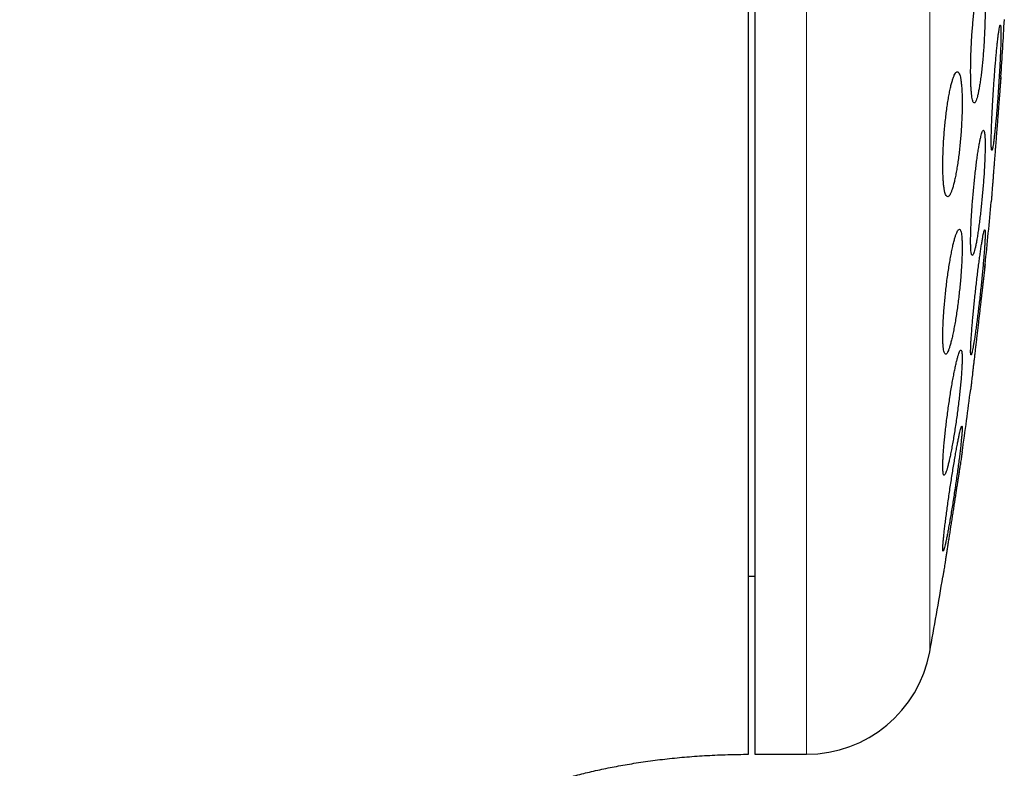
# Model space of a CAD drawing. Header units: millimetres. Extents: x 8 to 775, y 12 to 733.
# Tile 72 of 74: x 592 to 608, y 701 to 713. Entities that reach past the tile are written whole.
import ezdxf

# ---------------------------------------------------------------- set-up
doc = ezdxf.new("R2010")
doc.units = ezdxf.units.MM

msp = doc.modelspace()

# ---------------------------------------------------------------- linework, layer by layer
at = {"color": 7, "linetype": 'Continuous', "lineweight": 30}
for p, q in [((603.633, 733.199), (603.633, 701.199)), ((603.533, 704.049), (603.633, 704.049)), ((603.633, 701.199), (604.46, 701.199))]:
    msp.add_line(p, q, dxfattribs=at)
at = {"color": 252, "linetype": 'Continuous', "lineweight": 0}
for p, q in [((604.46, 701.199), (604.46, 733.199)), ((606.427, 702.838), (606.427, 731.56))]:
    msp.add_line(p, q, dxfattribs=at)
at = {"color": 7, "linetype": 'Continuous', "lineweight": 30}
for centre, radius, start, end in [((528.17, 717.199), 79.564, 356.27884, 356.93802), ((528.17, 717.199), 79.564, 354.11072, 354.83469), ((528.17, 717.199), 79.564, 351.9341, 352.66126), ((528.17, 717.199), 79.564, 349.60133, 350.47715), ((604.46, 703.199), 2, 270, 349.6013)]:
    msp.add_arc(centre, radius, start, end, dxfattribs=at)
for points, knots in [([(603.533, 733.199), (603.371, 733.198), (603.049, 733.196), (602.569, 733.182), (602.098, 733.161), (601.634, 733.131), (601.178, 733.093), (600.703, 733.046), (600.212, 732.987), (599.703, 732.915), (599.206, 732.834), (598.715, 732.744), (598.231, 732.646), (597.754, 732.538), (597.288, 732.423), (596.832, 732.302), (596.385, 732.173), (595.949, 732.039), (595.523, 731.899), (595.107, 731.753), (594.701, 731.603), (594.304, 731.448), (593.916, 731.289), (593.54, 731.128), (593.175, 730.963), (592.821, 730.797), (592.475, 730.628), (592.117, 730.447), (591.748, 730.251), (591.369, 730.042), (591.001, 729.831), (590.644, 729.618), (590.298, 729.405), (589.955, 729.185), (589.616, 728.961), (589.281, 728.731), (588.958, 728.502), (588.647, 728.275), (588.346, 728.048), (588.056, 727.824), (587.778, 727.602), (587.505, 727.379), (587.24, 727.156), (586.981, 726.933), (586.733, 726.715), (586.496, 726.501), (586.269, 726.291), (586.053, 726.087), (585.846, 725.889), (585.65, 725.696), (585.463, 725.509), (585.281, 725.324), (585.1, 725.136), (584.918, 724.945), (584.736, 724.749), (584.552, 724.548), (584.365, 724.34), (584.174, 724.123), (583.968, 723.885), (583.748, 723.625), (583.513, 723.341), (583.274, 723.045), (583.032, 722.737), (582.785, 722.416), (582.535, 722.082), (582.29, 721.744), (582.049, 721.404), (581.812, 721.061), (581.574, 720.707), (581.335, 720.34), (581.094, 719.961), (580.852, 719.569), (580.61, 719.165), (580.367, 718.747), (580.124, 718.316), (579.881, 717.872), (579.64, 717.413), (579.403, 716.95), (579.173, 716.483), (578.949, 716.012), (578.726, 715.528), (578.506, 715.031), (578.295, 714.536), (578.093, 714.046), (577.9, 713.56), (577.71, 713.063), (577.523, 712.554), (577.341, 712.037), (577.163, 711.511), (576.991, 710.978), (576.822, 710.432), (576.657, 709.872), (576.495, 709.296), (576.338, 708.704), (576.186, 708.1), (576.04, 707.483), (575.9, 706.854), (575.767, 706.213), (575.646, 705.587), (575.536, 704.977), (575.437, 704.386), (575.345, 703.784), (575.258, 703.173), (575.179, 702.552), (575.106, 701.922), (575.04, 701.281), (574.984, 700.654), (574.937, 700.041), (574.897, 699.441), (574.865, 698.834), (574.839, 698.219), (574.82, 697.596), (574.809, 696.966), (574.807, 696.543), (574.806, 696.33)], [0, 0, 0, 0, 0.009367, 0.018585, 0.027658, 0.036589, 0.045384, 0.054044, 0.064084, 0.073949, 0.083642, 0.093169, 0.102724, 0.112116, 0.121347, 0.130422, 0.139344, 0.148117, 0.156744, 0.165208, 0.173533, 0.181719, 0.189769, 0.197685, 0.205331, 0.212851, 0.220246, 0.227518, 0.236015, 0.24434, 0.252494, 0.260479, 0.268295, 0.275944, 0.283936, 0.291738, 0.299349, 0.306771, 0.314003, 0.321045, 0.327897, 0.334558, 0.341332, 0.347897, 0.35425, 0.360393, 0.366324, 0.372043, 0.377548, 0.382839, 0.387915, 0.392801, 0.397792, 0.402968, 0.408021, 0.413241, 0.41863, 0.424188, 0.429917, 0.43676, 0.443834, 0.451142, 0.458686, 0.466467, 0.474489, 0.482752, 0.490542, 0.498539, 0.506745, 0.515163, 0.523795, 0.532642, 0.541707, 0.550993, 0.560501, 0.570234, 0.580194, 0.590385, 0.600206, 0.610237, 0.620478, 0.630933, 0.641604, 0.651472, 0.661521, 0.671753, 0.68217, 0.692774, 0.703372, 0.714154, 0.725121, 0.736275, 0.747852, 0.759627, 0.771603, 0.783782, 0.796166, 0.808756, 0.821554, 0.832926, 0.84446, 0.856159, 0.868023, 0.880054, 0.892253, 0.904622, 0.917162, 0.928569, 0.940117, 0.951806, 0.963638, 0.975614, 0.987734, 1, 1, 1, 1]), ([(603.533, 701.202), (603.533, 701.206), (603.533, 701.215), (603.533, 701.245), (603.533, 701.287), (603.533, 701.343), (603.533, 701.412), (603.533, 701.495), (603.533, 701.591), (603.533, 701.7), (603.533, 701.822), (603.533, 701.957), (603.533, 702.105), (603.533, 702.265), (603.533, 702.438), (603.533, 702.623), (603.533, 702.821), (603.533, 703.031), (603.533, 703.253), (603.533, 703.486), (603.533, 703.731), (603.533, 703.986), (603.533, 704.253), (603.533, 704.531), (603.533, 704.82), (603.533, 705.12), (603.533, 705.43), (603.533, 705.749), (603.533, 706.078), (603.533, 706.416), (603.533, 706.762), (603.533, 707.118), (603.533, 707.483), (603.533, 707.856), (603.533, 708.237), (603.533, 708.626), (603.533, 709.021), (603.533, 709.422), (603.533, 709.83), (603.533, 710.244), (603.533, 710.665), (603.533, 711.092), (603.533, 711.525), (603.533, 711.961), (603.533, 712.401), (603.533, 712.845), (603.533, 713.292), (603.533, 713.743), (603.533, 714.198), (603.533, 714.656), (603.533, 715.116), (603.533, 715.577), (603.533, 716.039), (603.533, 716.501), (603.533, 716.964), (603.533, 717.427), (603.533, 717.891), (603.533, 718.355), (603.533, 718.818), (603.533, 719.279), (603.533, 719.738), (603.533, 720.194), (603.533, 720.648), (603.533, 721.099), (603.533, 721.547), (603.533, 721.844), (603.533, 721.992)], [0, 0, 0, 0, 0.015673, 0.031306, 0.046912, 0.062505, 0.078096, 0.093701, 0.109331, 0.125, 0.140675, 0.15631, 0.171917, 0.187509, 0.203101, 0.218704, 0.234333, 0.25, 0.265675, 0.28131, 0.296917, 0.312509, 0.328101, 0.343704, 0.359333, 0.375, 0.390675, 0.40631, 0.421917, 0.437509, 0.453101, 0.468704, 0.484333, 0.5, 0.515675, 0.53131, 0.546917, 0.562509, 0.578101, 0.593704, 0.609333, 0.625, 0.640675, 0.65631, 0.671917, 0.687509, 0.703101, 0.718704, 0.734333, 0.75, 0.765675, 0.78131, 0.796917, 0.812509, 0.828101, 0.843704, 0.859333, 0.875, 0.890673, 0.906306, 0.921912, 0.937505, 0.953096, 0.968701, 0.984331, 1, 1, 1, 1]), ([(607.256, 713.617), (607.252, 713.615), (607.244, 713.613), (607.232, 713.593), (607.219, 713.562), (607.206, 713.518), (607.193, 713.463), (607.18, 713.397), (607.167, 713.321), (607.154, 713.236), (607.142, 713.143), (607.131, 713.043), (607.121, 712.938), (607.112, 712.829), (607.103, 712.717), (607.096, 712.604), (607.09, 712.491), (607.086, 712.38), (607.083, 712.273), (607.082, 712.169), (607.082, 712.072), (607.083, 711.981), (607.086, 711.899), (607.09, 711.826), (607.096, 711.762), (607.102, 711.709), (607.11, 711.667), (607.119, 711.638), (607.13, 711.62), (607.141, 711.615), (607.152, 711.622), (607.165, 711.642), (607.177, 711.674), (607.19, 711.719), (607.203, 711.774), (607.216, 711.841), (607.229, 711.918), (607.242, 712.003), (607.254, 712.097), (607.265, 712.197), (607.275, 712.302), (607.284, 712.412), (607.292, 712.524), (607.299, 712.637), (607.305, 712.749), (607.309, 712.86), (607.312, 712.968), (607.314, 713.07), (607.314, 713.167), (607.312, 713.258), (607.309, 713.339), (607.305, 713.412), (607.299, 713.475), (607.292, 713.527), (607.284, 713.568), (607.275, 713.597), (607.266, 713.614), (607.259, 713.616), (607.256, 713.617)], [0, 0, 0, 0, 0.018027, 0.036112, 0.054139, 0.072164, 0.090247, 0.108272, 0.126328, 0.144442, 0.162498, 0.180521, 0.198603, 0.216626, 0.234552, 0.252536, 0.270462, 0.28827, 0.306136, 0.323944, 0.341667, 0.359446, 0.377169, 0.394874, 0.412636, 0.430342, 0.448106, 0.465926, 0.483691, 0.501563, 0.519492, 0.537365, 0.555349, 0.57339, 0.591375, 0.609425, 0.627533, 0.645584, 0.663625, 0.681724, 0.699765, 0.717726, 0.735744, 0.753704, 0.771548, 0.78945, 0.807293, 0.825037, 0.842837, 0.860581, 0.878284, 0.896043, 0.913746, 0.931485, 0.949281, 0.96702, 0.98351, 1, 1, 1, 1]), ([(607.555, 712.861), (607.554, 712.859), (607.551, 712.857), (607.545, 712.837), (607.539, 712.806), (607.532, 712.763), (607.524, 712.708), (607.516, 712.643), (607.508, 712.568), (607.499, 712.484), (607.491, 712.392), (607.482, 712.293), (607.473, 712.188), (607.465, 712.08), (607.457, 711.968), (607.449, 711.855), (607.441, 711.743), (607.435, 711.631), (607.429, 711.523), (607.423, 711.419), (607.419, 711.321), (607.415, 711.229), (607.413, 711.146), (607.411, 711.072), (607.41, 711.007), (607.41, 710.954), (607.412, 710.912), (607.414, 710.882), (607.417, 710.864), (607.421, 710.859), (607.426, 710.866), (607.431, 710.885), (607.438, 710.918), (607.445, 710.961), (607.452, 711.017), (607.46, 711.083), (607.469, 711.158), (607.477, 711.243), (607.486, 711.336), (607.495, 711.435), (607.503, 711.54), (607.512, 711.649), (607.52, 711.76), (607.528, 711.873), (607.535, 711.986), (607.542, 712.097), (607.548, 712.205), (607.553, 712.309), (607.557, 712.406), (607.561, 712.497), (607.564, 712.58), (607.565, 712.654), (607.566, 712.718), (607.566, 712.77), (607.564, 712.812), (607.562, 712.84), (607.559, 712.857), (607.557, 712.86), (607.555, 712.861)], [0, 0, 0, 0, 0.017879, 0.035814, 0.053693, 0.07157, 0.089503, 0.10738, 0.125295, 0.143266, 0.161181, 0.179132, 0.197141, 0.215092, 0.233049, 0.251063, 0.269019, 0.286947, 0.304931, 0.322859, 0.340735, 0.35867, 0.376546, 0.394374, 0.412258, 0.430086, 0.447886, 0.465744, 0.483545, 0.501353, 0.519218, 0.537026, 0.554873, 0.572776, 0.590623, 0.608522, 0.626478, 0.644377, 0.66232, 0.68032, 0.698263, 0.716222, 0.734238, 0.752197, 0.770136, 0.788133, 0.806073, 0.823966, 0.841917, 0.85981, 0.877652, 0.89555, 0.913391, 0.931197, 0.94906, 0.966866, 0.983433, 1, 1, 1, 1]), ([(606.869, 712.117), (606.864, 712.115), (606.854, 712.113), (606.837, 712.093), (606.82, 712.061), (606.803, 712.017), (606.785, 711.962), (606.767, 711.895), (606.75, 711.818), (606.734, 711.733), (606.718, 711.639), (606.703, 711.538), (606.689, 711.432), (606.676, 711.322), (606.665, 711.21), (606.656, 711.096), (606.648, 710.984), (606.643, 710.873), (606.639, 710.766), (606.637, 710.663), (606.637, 710.566), (606.639, 710.477), (606.643, 710.395), (606.648, 710.322), (606.656, 710.26), (606.665, 710.207), (606.676, 710.166), (606.688, 710.137), (606.701, 710.12), (606.716, 710.115), (606.731, 710.122), (606.748, 710.142), (606.765, 710.175), (606.782, 710.22), (606.8, 710.276), (606.817, 710.343), (606.834, 710.42), (606.851, 710.506), (606.867, 710.601), (606.882, 710.702), (606.896, 710.808), (606.908, 710.918), (606.919, 711.031), (606.928, 711.144), (606.935, 711.257), (606.941, 711.367), (606.945, 711.475), (606.946, 711.577), (606.946, 711.673), (606.944, 711.762), (606.94, 711.843), (606.935, 711.915), (606.927, 711.978), (606.918, 712.029), (606.907, 712.069), (606.895, 712.097), (606.883, 712.114), (606.874, 712.116), (606.869, 712.117)], [0, 0, 0, 0, 0.018141, 0.036341, 0.054483, 0.072622, 0.090818, 0.108956, 0.12715, 0.145403, 0.163596, 0.181731, 0.199924, 0.218057, 0.236017, 0.254036, 0.271995, 0.289746, 0.307554, 0.325305, 0.342906, 0.360563, 0.378164, 0.395737, 0.413366, 0.43094, 0.448619, 0.466353, 0.484032, 0.501902, 0.519828, 0.537699, 0.555766, 0.573891, 0.591959, 0.610143, 0.628385, 0.646569, 0.664736, 0.682961, 0.701127, 0.719148, 0.737228, 0.755248, 0.773061, 0.790932, 0.808745, 0.826382, 0.844076, 0.861713, 0.879282, 0.896906, 0.914475, 0.932109, 0.949799, 0.967434, 0.983717, 1, 1, 1, 1]), ([(607.566, 712.035), (607.566, 712.034), (607.566, 712.033), (607.565, 712.022), (607.563, 712.005), (607.561, 711.98), (607.559, 711.949), (607.556, 711.912), (607.553, 711.868), (607.549, 711.818), (607.545, 711.763), (607.54, 711.703), (607.535, 711.638), (607.529, 711.568), (607.524, 711.496), (607.518, 711.419), (607.512, 711.34), (607.505, 711.258), (607.499, 711.175), (607.492, 711.092), (607.486, 711.007), (607.479, 710.922), (607.473, 710.839), (607.466, 710.757), (607.46, 710.676), (607.454, 710.598), (607.448, 710.524), (607.443, 710.453), (607.438, 710.386), (607.433, 710.324), (607.428, 710.267), (607.424, 710.216), (607.421, 710.17), (607.418, 710.13), (607.415, 710.097), (607.413, 710.071), (607.412, 710.052), (607.411, 710.04), (607.41, 710.034), (607.41, 710.035), (607.41, 710.035)], [0, 0, 0, 0, 0.026363, 0.052727, 0.079857, 0.106987, 0.13335, 0.159713, 0.18684, 0.213967, 0.240367, 0.266766, 0.293928, 0.32109, 0.347565, 0.37404, 0.40128, 0.428519, 0.455064, 0.481609, 0.508923, 0.536237, 0.562816, 0.589396, 0.616748, 0.6441, 0.670662, 0.697225, 0.724562, 0.7519, 0.778401, 0.804902, 0.832178, 0.859454, 0.885877, 0.912301, 0.939495, 0.96669, 0.993053, 1, 1, 1, 1]), ([(607.563, 711.998), (607.563, 712.004), (607.564, 712.012), (607.564, 712.016), (607.564, 712.017)], [0, 0, 0, 0, 0.682048, 1, 1, 1, 1]), ([(607.286, 711.179), (607.284, 711.177), (607.278, 711.175), (607.268, 711.155), (607.257, 711.124), (607.245, 711.081), (607.233, 711.026), (607.22, 710.96), (607.207, 710.885), (607.194, 710.8), (607.181, 710.708), (607.168, 710.608), (607.156, 710.503), (607.144, 710.394), (607.133, 710.282), (607.122, 710.169), (607.113, 710.056), (607.104, 709.944), (607.097, 709.836), (607.091, 709.732), (607.087, 709.634), (607.083, 709.543), (607.082, 709.46), (607.081, 709.387), (607.083, 709.323), (607.085, 709.27), (607.089, 709.229), (607.095, 709.199), (607.101, 709.182), (607.109, 709.177), (607.118, 709.184), (607.128, 709.204), (607.139, 709.236), (607.151, 709.28), (607.163, 709.335), (607.176, 709.402), (607.189, 709.478), (607.202, 709.563), (607.215, 709.656), (607.228, 709.756), (607.24, 709.861), (607.252, 709.971), (607.263, 710.083), (607.274, 710.196), (607.283, 710.309), (607.292, 710.42), (607.299, 710.528), (607.304, 710.632), (607.309, 710.729), (607.312, 710.82), (607.313, 710.902), (607.314, 710.975), (607.312, 711.038), (607.31, 711.09), (607.305, 711.131), (607.3, 711.159), (607.294, 711.176), (607.289, 711.178), (607.286, 711.179)], [0, 0, 0, 0, 0.017936, 0.035931, 0.053868, 0.0718, 0.08979, 0.107723, 0.125731, 0.143796, 0.161804, 0.17986, 0.197974, 0.21603, 0.234056, 0.252139, 0.270165, 0.288096, 0.306084, 0.324014, 0.341827, 0.359697, 0.377509, 0.395234, 0.413016, 0.43074, 0.448445, 0.466206, 0.483911, 0.501672, 0.519489, 0.53725, 0.555118, 0.573042, 0.59091, 0.608891, 0.626928, 0.644909, 0.662958, 0.681065, 0.699114, 0.717158, 0.735259, 0.753302, 0.771266, 0.789289, 0.807253, 0.825101, 0.843007, 0.860855, 0.878601, 0.896405, 0.914151, 0.931854, 0.949614, 0.967317, 0.983659, 1, 1, 1, 1]), ([(606.901, 709.597), (606.897, 709.596), (606.888, 709.594), (606.874, 709.574), (606.859, 709.542), (606.842, 709.499), (606.826, 709.444), (606.808, 709.378), (606.791, 709.302), (606.773, 709.217), (606.756, 709.123), (606.739, 709.023), (606.723, 708.917), (606.707, 708.807), (606.693, 708.694), (606.68, 708.58), (606.669, 708.467), (606.659, 708.356), (606.651, 708.247), (606.644, 708.144), (606.64, 708.047), (606.637, 707.957), (606.637, 707.875), (606.638, 707.802), (606.641, 707.739), (606.646, 707.687), (606.653, 707.646), (606.662, 707.617), (606.672, 707.6), (606.684, 707.596), (606.697, 707.603), (606.711, 707.623), (606.726, 707.656), (606.742, 707.7), (606.759, 707.755), (606.776, 707.822), (606.794, 707.898), (606.811, 707.984), (606.829, 708.078), (606.846, 708.179), (606.862, 708.285), (606.877, 708.395), (606.891, 708.508), (606.904, 708.622), (606.915, 708.735), (606.925, 708.847), (606.933, 708.954), (606.939, 709.057), (606.944, 709.154), (606.946, 709.244), (606.947, 709.325), (606.945, 709.397), (606.942, 709.46), (606.937, 709.511), (606.93, 709.551), (606.921, 709.578), (606.912, 709.594), (606.905, 709.596), (606.901, 709.597)], [0, 0, 0, 0, 0.018029, 0.036116, 0.054146, 0.072168, 0.090248, 0.108271, 0.126414, 0.144615, 0.162757, 0.180951, 0.199202, 0.217395, 0.235498, 0.25366, 0.271763, 0.289677, 0.307648, 0.325561, 0.343271, 0.361038, 0.378747, 0.39633, 0.413969, 0.431552, 0.449138, 0.46678, 0.484367, 0.502082, 0.519854, 0.53757, 0.555487, 0.57346, 0.591377, 0.609479, 0.627639, 0.645742, 0.663935, 0.682186, 0.700378, 0.718523, 0.736725, 0.754868, 0.772846, 0.790882, 0.808858, 0.826626, 0.844452, 0.86222, 0.879831, 0.897499, 0.91511, 0.932681, 0.950309, 0.967881, 0.983941, 1, 1, 1, 1]), ([(607.307, 709.587), (607.305, 709.586), (607.302, 709.584), (607.295, 709.564), (607.288, 709.533), (607.279, 709.49), (607.269, 709.436), (607.258, 709.371), (607.247, 709.296), (607.235, 709.212), (607.222, 709.12), (607.209, 709.022), (607.196, 708.917), (607.183, 708.808), (607.17, 708.697), (607.157, 708.583), (607.145, 708.47), (607.134, 708.358), (607.123, 708.25), (607.114, 708.145), (607.105, 708.047), (607.098, 707.955), (607.092, 707.871), (607.087, 707.797), (607.084, 707.733), (607.082, 707.68), (607.081, 707.638), (607.082, 707.608), (607.085, 707.59), (607.089, 707.585), (607.094, 707.593), (607.101, 707.612), (607.108, 707.644), (607.117, 707.688), (607.127, 707.743), (607.138, 707.808), (607.149, 707.884), (607.161, 707.968), (607.174, 708.061), (607.187, 708.16), (607.2, 708.265), (607.213, 708.374), (607.226, 708.486), (607.239, 708.599), (607.251, 708.712), (607.262, 708.824), (607.273, 708.932), (607.282, 709.036), (607.29, 709.134), (607.298, 709.226), (607.304, 709.308), (607.308, 709.382), (607.312, 709.446), (607.313, 709.498), (607.314, 709.539), (607.313, 709.567), (607.31, 709.584), (607.308, 709.586), (607.307, 709.587)], [0, 0, 0, 0, 0.01782, 0.035697, 0.053517, 0.071333, 0.089205, 0.107022, 0.124921, 0.142876, 0.160776, 0.17878, 0.196842, 0.214846, 0.232901, 0.251015, 0.26907, 0.287099, 0.305186, 0.323214, 0.34115, 0.359143, 0.377079, 0.394896, 0.412771, 0.430589, 0.448316, 0.4661, 0.483828, 0.501532, 0.519292, 0.536996, 0.554753, 0.572566, 0.590323, 0.608186, 0.626105, 0.643968, 0.661944, 0.679977, 0.697953, 0.716001, 0.734106, 0.752154, 0.770199, 0.788302, 0.806347, 0.824316, 0.842343, 0.860312, 0.878166, 0.896077, 0.91393, 0.93168, 0.949487, 0.967237, 0.983618, 1, 1, 1, 1]), ([(607.314, 709.035), (607.313, 709.034), (607.313, 709.033), (607.312, 709.022), (607.31, 709.005), (607.307, 708.98), (607.304, 708.95), (607.299, 708.913), (607.294, 708.869), (607.289, 708.819), (607.282, 708.765), (607.275, 708.705), (607.268, 708.64), (607.26, 708.571), (607.251, 708.498), (607.243, 708.423), (607.233, 708.343), (607.224, 708.261), (607.214, 708.179), (607.205, 708.095), (607.195, 708.01), (607.185, 707.925), (607.175, 707.841), (607.166, 707.759), (607.156, 707.678), (607.147, 707.6), (607.139, 707.525), (607.13, 707.454), (607.122, 707.387), (607.115, 707.324), (607.109, 707.267), (607.103, 707.216), (607.097, 707.17), (607.093, 707.13), (607.089, 707.097), (607.086, 707.071), (607.084, 707.051), (607.082, 707.039), (607.082, 707.034), (607.082, 707.035), (607.082, 707.035)], [0, 0, 0, 0, 0.0262432, 0.0524864, 0.0794939, 0.1065013, 0.1327439, 0.1589864, 0.185987, 0.2129877, 0.2393101, 0.2656326, 0.2927103, 0.3197881, 0.3462765, 0.372765, 0.4000139, 0.4272629, 0.4539072, 0.4805516, 0.5079653, 0.535379, 0.5621008, 0.5888225, 0.6163225, 0.6438223, 0.6705075, 0.6971926, 0.7246608, 0.7521288, 0.7786786, 0.8052283, 0.8325595, 0.8598906, 0.8862668, 0.9126428, 0.9397932, 0.9669436, 0.9931852, 1, 1, 1, 1]), ([(607.308, 708.986), (607.308, 708.988), (607.309, 708.999), (607.311, 709.015), (607.313, 709.032), (607.313, 709.034), (607.314, 709.035)], [0, 0, 0, 0, 0.0544, 0.329333, 0.662805, 1, 1, 1, 1]), ([(606.926, 707.664), (606.923, 707.663), (606.916, 707.661), (606.905, 707.641), (606.893, 707.61), (606.879, 707.567), (606.864, 707.512), (606.848, 707.447), (606.832, 707.372), (606.815, 707.288), (606.797, 707.195), (606.78, 707.096), (606.762, 706.99), (606.745, 706.881), (606.729, 706.768), (606.713, 706.654), (606.698, 706.54), (606.685, 706.428), (606.673, 706.319), (606.662, 706.215), (606.653, 706.117), (606.646, 706.026), (606.641, 705.943), (606.638, 705.87), (606.637, 705.807), (606.637, 705.754), (606.64, 705.713), (606.644, 705.684), (606.65, 705.667), (606.658, 705.663), (606.668, 705.67), (606.679, 705.69), (606.692, 705.722), (606.706, 705.766), (606.721, 705.821), (606.736, 705.886), (606.753, 705.962), (606.77, 706.047), (606.788, 706.14), (606.805, 706.24), (606.823, 706.345), (606.84, 706.455), (606.856, 706.568), (606.872, 706.682), (606.886, 706.796), (606.9, 706.908), (606.911, 707.016), (606.922, 707.12), (606.93, 707.218), (606.937, 707.309), (606.942, 707.391), (606.945, 707.463), (606.947, 707.526), (606.946, 707.577), (606.943, 707.618), (606.939, 707.645), (606.933, 707.661), (606.928, 707.663), (606.926, 707.664)], [0, 0, 0, 0, 0.0178773, 0.0358125, 0.0536908, 0.0715607, 0.0894871, 0.1073579, 0.1253778, 0.1434544, 0.1614747, 0.1796398, 0.1978627, 0.2160275, 0.234213, 0.2524568, 0.2706413, 0.2887104, 0.3068379, 0.3249059, 0.3427738, 0.3606996, 0.3785668, 0.3962403, 0.4139708, 0.4316442, 0.449216, 0.4668438, 0.4844161, 0.5020205, 0.5196804, 0.5372856, 0.5550409, 0.5728519, 0.5906081, 0.6085686, 0.6265856, 0.6445466, 0.662679, 0.6808688, 0.6990011, 0.7171956, 0.7354482, 0.7536419, 0.7717585, 0.7899336, 0.8080491, 0.8259822, 0.8439734, 0.8619056, 0.8796332, 0.897418, 0.9151452, 0.9327364, 0.950384, 0.9679756, 0.9839877, 1, 1, 1, 1]), ([(606.941, 706.449), (606.939, 706.448), (606.936, 706.446), (606.929, 706.426), (606.92, 706.395), (606.909, 706.353), (606.897, 706.299), (606.884, 706.234), (606.87, 706.16), (606.854, 706.077), (606.838, 705.985), (606.821, 705.887), (606.804, 705.782), (606.786, 705.673), (606.769, 705.561), (606.751, 705.448), (606.735, 705.334), (606.719, 705.222), (606.704, 705.112), (606.69, 705.007), (606.677, 704.908), (606.666, 704.816), (606.656, 704.732), (606.649, 704.658), (606.643, 704.594), (606.639, 704.541), (606.637, 704.499), (606.637, 704.47), (606.639, 704.452), (606.642, 704.447), (606.648, 704.455), (606.655, 704.474), (606.664, 704.506), (606.675, 704.549), (606.687, 704.604), (606.7, 704.669), (606.715, 704.744), (606.73, 704.828), (606.747, 704.92), (606.764, 705.019), (606.781, 705.123), (606.799, 705.232), (606.816, 705.345), (606.833, 705.458), (606.85, 705.572), (606.866, 705.684), (606.881, 705.793), (606.895, 705.898), (606.907, 705.997), (606.918, 706.088), (606.927, 706.171), (606.935, 706.245), (606.941, 706.309), (606.945, 706.361), (606.946, 706.402), (606.946, 706.43), (606.945, 706.446), (606.942, 706.448), (606.941, 706.449)], [0, 0, 0, 0, 0.0177273, 0.0355119, 0.0532399, 0.0709606, 0.0887373, 0.1064589, 0.1243182, 0.1422336, 0.1600937, 0.1781517, 0.1962667, 0.214325, 0.232506, 0.2507449, 0.2689255, 0.2870972, 0.3053272, 0.3234979, 0.3415292, 0.359619, 0.3776493, 0.3954729, 0.4133541, 0.431177, 0.4488194, 0.4665186, 0.4841611, 0.5017282, 0.5193513, 0.5369191, 0.5545467, 0.5722298, 0.5898584, 0.6076547, 0.6255069, 0.6433042, 0.6613063, 0.679365, 0.6973675, 0.7155238, 0.7337377, 0.7518938, 0.7700833, 0.7883312, 0.80652, 0.8246047, 0.8427479, 0.8608316, 0.8787204, 0.8966672, 0.9145551, 0.9322459, 0.9499937, 0.9676843, 0.9838421, 1, 1, 1, 1]), ([(606.946, 706.035), (606.946, 706.034), (606.946, 706.033), (606.944, 706.022), (606.942, 706.005), (606.938, 705.981), (606.933, 705.95), (606.928, 705.914), (606.921, 705.87), (606.913, 705.821), (606.905, 705.767), (606.896, 705.708), (606.886, 705.644), (606.875, 705.575), (606.864, 705.503), (606.852, 705.427), (606.84, 705.348), (606.828, 705.266), (606.815, 705.183), (606.802, 705.099), (606.789, 705.014), (606.775, 704.929), (606.762, 704.845), (606.75, 704.762), (606.737, 704.681), (606.725, 704.602), (606.713, 704.527), (606.702, 704.455), (606.692, 704.387), (606.682, 704.324), (606.673, 704.267), (606.665, 704.216), (606.658, 704.169), (606.652, 704.13), (606.647, 704.097), (606.643, 704.071), (606.639, 704.051), (606.638, 704.039), (606.637, 704.034), (606.637, 704.035), (606.637, 704.035)], [0, 0, 0, 0, 0.026076, 0.052151, 0.078987, 0.105824, 0.131898, 0.157973, 0.184797, 0.211622, 0.237835, 0.264049, 0.291008, 0.317967, 0.344473, 0.370978, 0.398238, 0.425498, 0.45228, 0.479062, 0.506614, 0.534166, 0.561089, 0.588011, 0.615719, 0.643427, 0.670287, 0.697146, 0.7248, 0.752454, 0.779073, 0.805693, 0.833103, 0.860514, 0.886824, 0.913135, 0.940224, 0.967312, 0.993384, 1, 1, 1, 1]), ([(596.649, 696.33), (596.649, 696.348), (596.649, 696.381), (596.65, 696.426), (596.65, 696.461), (596.651, 696.489), (596.652, 696.514), (596.654, 696.572), (596.661, 696.698), (596.677, 696.883), (596.706, 697.093), (596.742, 697.288), (596.785, 697.474), (596.835, 697.652), (596.893, 697.829), (596.964, 698.014), (597.048, 698.204), (597.147, 698.399), (597.257, 698.586), (597.376, 698.765), (597.502, 698.935), (597.635, 699.097), (597.775, 699.25), (597.903, 699.378), (598.017, 699.483), (598.115, 699.569), (598.216, 699.653), (598.325, 699.738), (598.443, 699.825), (598.573, 699.915), (598.71, 700.004), (598.854, 700.092), (599.006, 700.179), (599.169, 700.265), (599.343, 700.351), (599.529, 700.437), (599.723, 700.519), (599.926, 700.598), (600.137, 700.673), (600.359, 700.745), (600.592, 700.814), (600.835, 700.879), (601.089, 700.939), (601.354, 700.995), (601.633, 701.045), (601.926, 701.09), (602.233, 701.128), (602.548, 701.159), (602.871, 701.181), (603.2, 701.196), (603.422, 701.198), (603.533, 701.199)], [0, 0, 0, 0, 0.005812, 0.010536, 0.014191, 0.016893, 0.019479, 0.022126, 0.035303, 0.059418, 0.081072, 0.102768, 0.122198, 0.141772, 0.161524, 0.181476, 0.204421, 0.227679, 0.250753, 0.273459, 0.295856, 0.317994, 0.339914, 0.361651, 0.375479, 0.389251, 0.402977, 0.417372, 0.432908, 0.449604, 0.467478, 0.484917, 0.50338, 0.522884, 0.543445, 0.565078, 0.587795, 0.610499, 0.634204, 0.658911, 0.684616, 0.711309, 0.738973, 0.767584, 0.79711, 0.828976, 0.861737, 0.895319, 0.929631, 0.964566, 1, 1, 1, 1])]:
    msp.add_open_spline(points, degree=3, knots=knots, dxfattribs=at)

doc.saveas('drawing.dxf')
